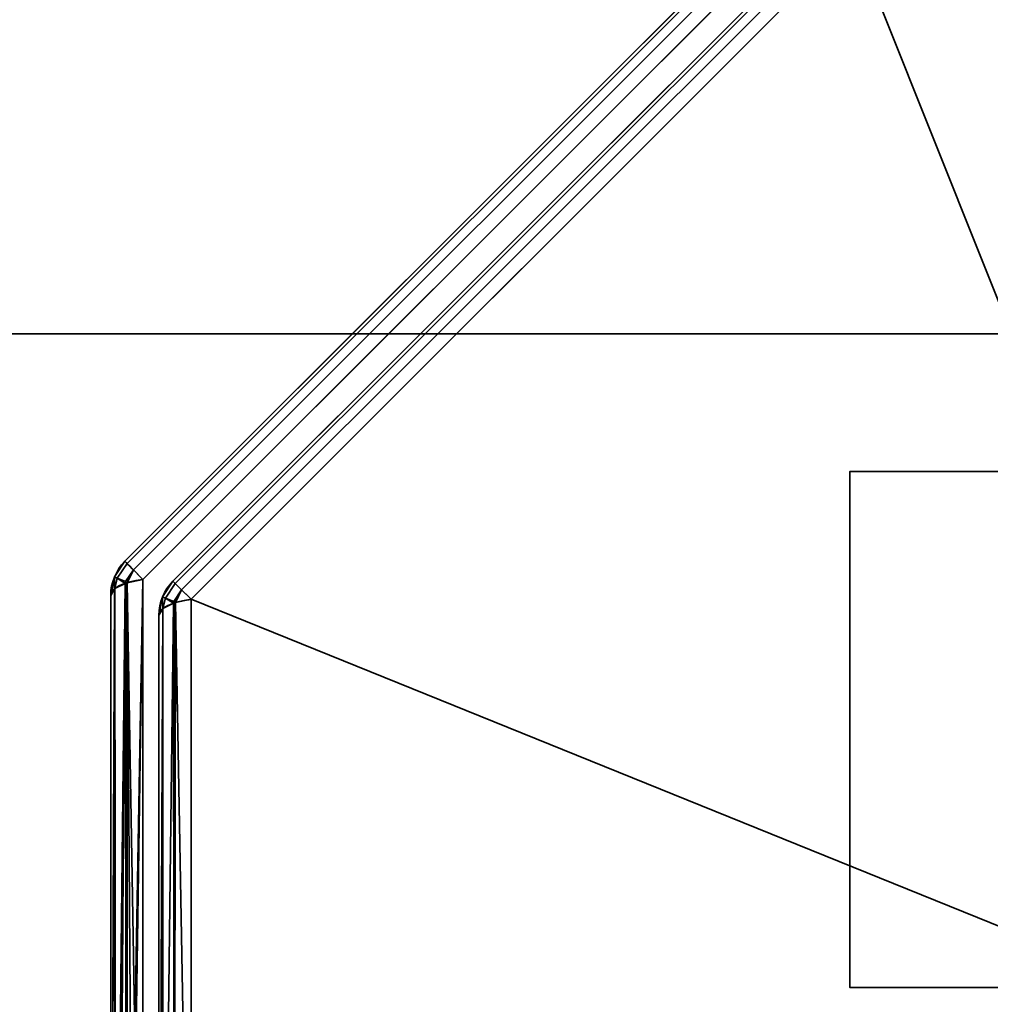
# Model space of a CAD drawing. Header units: millimetres. Extents: x -527 to 5177, y -116 to 161.
# Tile 11 of 256: x -353 to -339, y -19 to -5. Entities that reach past the tile are written whole.
import ezdxf

# ---------------------------------------------------------------- set-up
doc = ezdxf.new("R2010")
doc.units = ezdxf.units.MM
doc.layers.add('151', color=7, linetype='Continuous', true_color=0xffffff)

# ---------------------------------------------------------------- blocks, each defined once
blk = doc.blocks.new('UG_SURFACE_001')
at = {"layer": '151', "color": 252, "linetype": 'Continuous', "lineweight": 35}
for points in [[(527, -9.3, 2212.25), (527, 142.4, 2212.25), (-527, 142.4, 2212.25), (-527, -9.3, 2212.25)], [(-377, -9.3, 2062.25), (-377, 142.4, 2062.25), (377, 142.4, 2062.25), (377, -9.3, 2062.25)], [(527, -9.3, 2212.25), (-527, -9.3, 2212.25), (-377, -9.3, 2062.25), (377, -9.3, 2062.25)]]:
    blk.add_3dface(points, dxfattribs=at)
blk = doc.blocks.new('UG_SURFACE_014')
at = {"layer": '151', "color": 252, "linetype": 'Continuous', "lineweight": 35}
for points in [[(-320.9, -11.3, 1037), (-340.9, -11.3, 1037), (-340.9, -11.3, 1067), (-320.9, -11.3, 1067)], [(-320.9, -18.8, 1037), (-340.9, -18.8, 1037), (-340.9, -11.3, 1037), (-320.9, -11.3, 1037)], [(-320.9, -11.3, 1067), (-340.9, -11.3, 1067), (-340.9, -18.8, 1067), (-320.9, -18.8, 1067)], [(-340.9, -11.3, 1037), (-340.9, -18.8, 1037), (-340.9, -18.8, 1067), (-340.9, -11.3, 1067)], [(-320.9, -18.8, 1067), (-340.9, -18.8, 1067), (-340.9, -18.8, 1037), (-320.9, -18.8, 1037)]]:
    blk.add_3dface(points, dxfattribs=at)
blk = doc.blocks.new('UG_SURFACE_037')
at = {"layer": '151', "color": 252, "linetype": 'Continuous', "lineweight": 35}
for points in [[(-380, -9.3, 2075.25), (380, -9.3, 2075.25), (378.5, -9.3, 2073.75), (-378.5, -9.3, 2073.75)], [(-380, -9.3, 2075.25), (-380, -26.22, 2075.25), (380, -26.22, 2075.25), (380, -9.3, 2075.25)], [(-378.5, -9.3, 2073.75), (378.5, -9.3, 2073.75), (378.5, -26.22, 2073.75), (-378.5, -26.22, 2073.75)]]:
    blk.add_3dface(points, dxfattribs=at)
blk = doc.blocks.new('UG_SURFACE_081')
at = {"layer": '151', "color": 252, "linetype": 'Continuous', "lineweight": 35}
for points in [[(-351.404, -12.637, 1158.736), (-341.363, -2.596, 1158.736), (-341.395, -2.564, 1158.489), (-351.436, -12.605, 1158.489)], [(-341.363, -2.596, 1011.264), (-351.404, -12.637, 1011.264), (-351.436, -12.605, 1011.511), (-341.395, -2.564, 1011.511)], [(-341.395, -2.564, 1158.489), (-341.395, -2.564, 1011.511), (-351.436, -12.605, 1011.511), (-351.436, -12.605, 1158.489)], [(-341.363, -2.596, 1158.737), (-341.363, -2.596, 1158.736), (-351.404, -12.637, 1158.736), (-351.404, -12.637, 1158.737)], [(-351.404, -12.637, 1158.737), (-351.312, -12.729, 1158.951), (-341.271, -2.688, 1158.951), (-341.363, -2.596, 1158.737)], [(-341.363, -2.596, 1011.263), (-341.271, -2.688, 1011.049), (-351.312, -12.729, 1011.049), (-351.404, -12.637, 1011.263)], [(-351.404, -12.637, 1011.263), (-351.404, -12.637, 1011.264), (-341.363, -2.596, 1011.264), (-341.363, -2.596, 1011.263)], [(-341.27, -2.689, 1158.954), (-341.271, -2.688, 1158.951), (-351.312, -12.729, 1158.951), (-351.311, -12.73, 1158.954)], [(-351.311, -12.73, 1011.046), (-351.312, -12.729, 1011.049), (-341.271, -2.688, 1011.049), (-341.27, -2.689, 1011.046)], [(-351.311, -12.73, 1158.954), (-351.173, -12.868, 1159.107), (-341.132, -2.827, 1159.107), (-341.27, -2.689, 1158.954)], [(-341.27, -2.689, 1011.046), (-341.132, -2.827, 1010.893), (-351.173, -12.868, 1010.893), (-351.311, -12.73, 1011.046)], [(-341.132, -2.827, 1159.107), (-351.173, -12.868, 1159.107), (-351.173, -26.332, 1164.17), (-331.748, -26.332, 1171.473)], [(-331.748, -26.332, 998.527), (-351.173, -26.332, 1005.831), (-351.173, -12.868, 1010.893), (-341.132, -2.827, 1010.893)], [(-331.748, -26.332, 1171.473), (-327.668, -22.252, 1171.473), (-327.668, -2.827, 1164.17), (-341.132, -2.827, 1159.107)], [(-341.132, -2.827, 1010.893), (-327.668, -2.827, 1005.831), (-327.668, -22.252, 998.527), (-331.748, -26.332, 998.527)], [(-350.704, -12.927, 1011.685), (-341.073, -3.296, 1011.685), (-341.105, -3.264, 1011.932), (-350.736, -12.895, 1011.932)], [(-341.105, -3.264, 1158.068), (-350.736, -12.895, 1158.068), (-350.736, -12.895, 1011.932), (-341.105, -3.264, 1011.932)], [(-341.073, -3.296, 1158.315), (-350.704, -12.927, 1158.315), (-350.736, -12.895, 1158.068), (-341.105, -3.264, 1158.068)], [(-341.073, -3.296, 1011.683), (-341.073, -3.296, 1011.685), (-350.704, -12.927, 1011.685), (-350.704, -12.927, 1011.683)], [(-350.704, -12.927, 1011.683), (-350.612, -13.019, 1011.47), (-340.981, -3.388, 1011.47), (-341.073, -3.296, 1011.683)], [(-341.073, -3.296, 1158.317), (-340.981, -3.388, 1158.53), (-350.612, -13.019, 1158.53), (-350.704, -12.927, 1158.317)], [(-350.704, -12.927, 1158.317), (-350.704, -12.927, 1158.315), (-341.073, -3.296, 1158.315), (-341.073, -3.296, 1158.317)], [(-340.98, -3.389, 1011.467), (-340.981, -3.388, 1011.47), (-350.612, -13.019, 1011.47), (-350.611, -13.02, 1011.467)], [(-350.611, -13.02, 1158.533), (-350.612, -13.019, 1158.53), (-340.981, -3.388, 1158.53), (-340.98, -3.389, 1158.533)], [(-350.611, -13.02, 1011.467), (-350.473, -13.157, 1011.314), (-340.843, -3.527, 1011.314), (-340.98, -3.389, 1011.467)], [(-340.98, -3.389, 1158.533), (-340.843, -3.527, 1158.686), (-350.473, -13.157, 1158.686), (-350.611, -13.02, 1158.533)], [(-350.473, -13.157, 1158.686), (-340.843, -3.527, 1158.686), (-328.132, -3.527, 1163.465), (-327.435, -22.485, 1170.855)], [(-327.435, -22.485, 999.145), (-328.132, -3.527, 1006.535), (-340.843, -3.527, 1011.314), (-350.473, -13.157, 1011.314)], [(-351.587, -12.832, 1011.511), (-351.587, -12.832, 1158.489), (-351.436, -12.605, 1158.489), (-351.436, -12.605, 1011.511)], [(-351.546, -12.851, 1158.737), (-351.404, -12.637, 1158.736), (-351.436, -12.605, 1158.489), (-351.587, -12.832, 1158.489)], [(-351.587, -12.832, 1011.511), (-351.436, -12.605, 1011.511), (-351.404, -12.637, 1011.264), (-351.546, -12.851, 1011.263)], [(-351.546, -12.851, 1158.737), (-351.404, -12.637, 1158.737), (-351.404, -12.637, 1158.736)], [(-351.312, -12.729, 1158.951), (-351.404, -12.637, 1158.737), (-351.546, -12.851, 1158.737), (-351.425, -12.901, 1158.954)], [(-351.425, -12.901, 1011.046), (-351.546, -12.851, 1011.263), (-351.404, -12.637, 1011.263), (-351.312, -12.729, 1011.049)], [(-351.404, -12.637, 1011.264), (-351.404, -12.637, 1011.263), (-351.546, -12.851, 1011.263)], [(-351.425, -12.901, 1158.954), (-351.311, -12.73, 1158.954), (-351.312, -12.729, 1158.951)], [(-351.312, -12.729, 1011.049), (-351.311, -12.73, 1011.046), (-351.425, -12.901, 1011.046)], [(-351.311, -12.73, 1158.954), (-351.425, -12.901, 1158.954), (-351.4, -12.916, 1158.979)], [(-351.4, -12.916, 1011.021), (-351.425, -12.901, 1011.046), (-351.311, -12.73, 1011.046)], [(-351.4, -12.916, 1158.979), (-351.173, -12.868, 1159.107), (-351.311, -12.73, 1158.954)], [(-351.311, -12.73, 1011.046), (-351.173, -12.868, 1010.893), (-351.4, -12.916, 1011.021)], [(-351.588, -12.834, 1011.511), (-351.641, -13.1, 1011.511), (-351.641, -13.1, 1158.489), (-351.588, -12.834, 1158.489)], [(-351.588, -12.834, 1158.489), (-351.641, -13.1, 1158.489), (-351.586, -13.007, 1158.737)], [(-351.586, -13.007, 1011.263), (-351.641, -13.1, 1011.511), (-351.588, -12.834, 1011.511)], [(-351.588, -12.834, 1158.489), (-351.587, -12.832, 1158.489), (-351.587, -12.832, 1011.511), (-351.588, -12.834, 1011.511)], [(-351.587, -12.832, 1158.489), (-351.588, -12.834, 1158.489), (-351.546, -12.851, 1158.737)], [(-351.546, -12.851, 1011.263), (-351.588, -12.834, 1011.511), (-351.587, -12.832, 1011.511)], [(-351.586, -13.007, 1158.737), (-351.546, -12.851, 1158.737), (-351.588, -12.834, 1158.489)], [(-351.588, -12.834, 1011.511), (-351.546, -12.851, 1011.263), (-351.586, -13.007, 1011.263)], [(-351.546, -12.851, 1158.737), (-351.586, -13.007, 1158.737), (-351.583, -13.002, 1158.751)], [(-351.583, -13.002, 1011.249), (-351.586, -13.007, 1011.263), (-351.546, -12.851, 1011.263)], [(-351.546, -12.851, 1158.737), (-351.583, -13.002, 1158.751), (-351.43, -12.926, 1158.952)], [(-351.43, -12.926, 1011.048), (-351.583, -13.002, 1011.249), (-351.546, -12.851, 1011.263)], [(-351.43, -12.926, 1158.952), (-351.425, -12.901, 1158.954), (-351.546, -12.851, 1158.737)], [(-351.546, -12.851, 1011.263), (-351.425, -12.901, 1011.046), (-351.43, -12.926, 1011.048)], [(-351.173, -12.868, 1159.107), (-351.4, -12.916, 1158.979), (-351.41, -26.278, 1163.984)], [(-351.41, -26.278, 1163.984), (-351.373, -26.294, 1164.038), (-351.173, -12.868, 1159.107)], [(-351.4, -12.916, 1011.021), (-351.173, -12.868, 1010.893), (-351.173, -26.332, 1005.831)], [(-351.373, -26.294, 1164.038), (-351.173, -26.332, 1164.17), (-351.173, -12.868, 1159.107)], [(-351.583, -13.002, 1158.751), (-351.586, -13.007, 1158.737), (-351.641, -26.1, 1163.377)], [(-351.641, -26.1, 1163.377), (-351.576, -26.198, 1163.71), (-351.583, -13.002, 1158.751)], [(-351.586, -13.007, 1158.737), (-351.641, -13.1, 1158.489), (-351.641, -26.1, 1163.377)], [(-351.586, -13.007, 1011.263), (-351.636, -26.131, 1006.518), (-351.641, -26.1, 1006.623)], [(-351.641, -26.1, 1006.623), (-351.641, -13.1, 1011.511), (-351.586, -13.007, 1011.263)], [(-351.586, -13.007, 1011.263), (-351.567, -26.196, 1006.295), (-351.636, -26.131, 1006.518)], [(-351.586, -13.007, 1011.263), (-351.583, -13.002, 1011.249), (-351.567, -26.196, 1006.295)], [(-351.43, -12.926, 1158.952), (-351.583, -13.002, 1158.751), (-351.576, -26.198, 1163.71)], [(-351.567, -26.196, 1006.295), (-351.583, -13.002, 1011.249), (-351.43, -12.926, 1011.048)], [(-351.418, -12.92, 1158.969), (-351.43, -12.926, 1158.952), (-351.576, -26.198, 1163.71)], [(-351.576, -26.198, 1163.71), (-351.568, -26.21, 1163.751), (-351.418, -12.92, 1158.969)], [(-351.568, -26.21, 1163.751), (-351.41, -26.278, 1163.984), (-351.418, -12.92, 1158.969)], [(-351.43, -12.926, 1011.048), (-351.525, -26.236, 1006.16), (-351.567, -26.196, 1006.295)], [(-351.43, -12.926, 1011.048), (-351.406, -26.276, 1006.022), (-351.525, -26.236, 1006.16)], [(-351.425, -12.901, 1158.954), (-351.43, -12.926, 1158.952), (-351.418, -12.92, 1158.969)], [(-351.418, -12.92, 1011.031), (-351.43, -12.926, 1011.048), (-351.425, -12.901, 1011.046)], [(-351.43, -12.926, 1011.048), (-351.418, -12.92, 1011.031), (-351.406, -26.276, 1006.022)], [(-351.418, -12.92, 1158.969), (-351.4, -12.916, 1158.979), (-351.425, -12.901, 1158.954)], [(-351.425, -12.901, 1011.046), (-351.4, -12.916, 1011.021), (-351.418, -12.92, 1011.031)], [(-351.4, -12.916, 1158.979), (-351.418, -12.92, 1158.969), (-351.41, -26.278, 1163.984)], [(-351.406, -26.276, 1006.022), (-351.418, -12.92, 1011.031), (-351.4, -12.916, 1011.021)], [(-351.4, -12.916, 1011.021), (-351.307, -26.31, 1005.907), (-351.406, -26.276, 1006.022)], [(-351.4, -12.916, 1011.021), (-351.173, -26.332, 1005.831), (-351.307, -26.31, 1005.907)], [(-350.887, -13.122, 1158.068), (-350.887, -13.122, 1011.932), (-350.736, -12.895, 1011.932), (-350.736, -12.895, 1158.068)], [(-350.846, -13.141, 1011.683), (-350.704, -12.927, 1011.685), (-350.736, -12.895, 1011.932), (-350.887, -13.122, 1011.932)], [(-350.887, -13.122, 1158.068), (-350.736, -12.895, 1158.068), (-350.704, -12.927, 1158.315), (-350.846, -13.141, 1158.317)], [(-350.846, -13.141, 1011.683), (-350.704, -12.927, 1011.683), (-350.704, -12.927, 1011.685)], [(-350.612, -13.019, 1011.47), (-350.704, -12.927, 1011.683), (-350.846, -13.141, 1011.683), (-350.725, -13.191, 1011.467)], [(-350.725, -13.191, 1158.533), (-350.846, -13.141, 1158.317), (-350.704, -12.927, 1158.317), (-350.612, -13.019, 1158.53)], [(-350.704, -12.927, 1158.315), (-350.704, -12.927, 1158.317), (-350.846, -13.141, 1158.317)], [(-350.725, -13.191, 1011.467), (-350.611, -13.02, 1011.467), (-350.612, -13.019, 1011.47)], [(-350.612, -13.019, 1158.53), (-350.611, -13.02, 1158.533), (-350.725, -13.191, 1158.533)], [(-350.611, -13.02, 1011.467), (-350.725, -13.191, 1011.467), (-350.7, -13.206, 1011.442)], [(-350.7, -13.206, 1158.558), (-350.725, -13.191, 1158.533), (-350.611, -13.02, 1158.533)], [(-350.7, -13.206, 1011.442), (-350.473, -13.157, 1011.314), (-350.611, -13.02, 1011.467)], [(-350.611, -13.02, 1158.533), (-350.473, -13.157, 1158.686), (-350.7, -13.206, 1158.558)], [(-351.641, -26.1, 1006.623), (-351.641, -26.1, 1163.377), (-351.641, -13.1, 1158.489), (-351.641, -13.1, 1011.511)], [(-350.888, -13.123, 1158.068), (-350.941, -13.39, 1158.068), (-350.941, -13.39, 1011.932), (-350.888, -13.123, 1011.932)], [(-350.888, -13.123, 1011.932), (-350.941, -13.39, 1011.932), (-350.886, -13.297, 1011.684)], [(-350.886, -13.297, 1158.316), (-350.941, -13.39, 1158.068), (-350.888, -13.123, 1158.068)], [(-350.888, -13.123, 1011.932), (-350.887, -13.122, 1011.932), (-350.887, -13.122, 1158.068), (-350.888, -13.123, 1158.068)], [(-350.887, -13.122, 1011.932), (-350.888, -13.123, 1011.932), (-350.846, -13.141, 1011.683)], [(-350.846, -13.141, 1158.317), (-350.888, -13.123, 1158.068), (-350.887, -13.122, 1158.068)], [(-350.886, -13.297, 1011.684), (-350.846, -13.141, 1011.683), (-350.888, -13.123, 1011.932)], [(-350.888, -13.123, 1158.068), (-350.846, -13.141, 1158.317), (-350.886, -13.297, 1158.316)], [(-350.846, -13.141, 1011.683), (-350.886, -13.297, 1011.684), (-350.883, -13.291, 1011.67)], [(-350.883, -13.291, 1158.33), (-350.886, -13.297, 1158.316), (-350.846, -13.141, 1158.317)], [(-350.846, -13.141, 1011.683), (-350.883, -13.291, 1011.67), (-350.73, -13.216, 1011.469)], [(-350.73, -13.216, 1158.532), (-350.883, -13.291, 1158.33), (-350.846, -13.141, 1158.317)], [(-350.73, -13.216, 1011.469), (-350.725, -13.191, 1011.467), (-350.846, -13.141, 1011.683)], [(-350.846, -13.141, 1158.317), (-350.725, -13.191, 1158.533), (-350.73, -13.216, 1158.532)], [(-350.718, -25.92, 1006.673), (-350.473, -25.868, 1006.535), (-350.473, -13.157, 1011.314), (-350.7, -13.206, 1011.442)], [(-350.7, -13.206, 1158.558), (-350.473, -13.157, 1158.686), (-350.473, -25.868, 1163.465)], [(-327.435, -22.485, 1170.855), (-331.515, -26.565, 1170.855), (-350.473, -25.868, 1163.465), (-350.473, -13.157, 1158.686)], [(-350.473, -13.157, 1011.314), (-350.473, -25.868, 1006.535), (-331.515, -26.565, 999.145), (-327.435, -22.485, 999.145)], [(-350.941, -26.1, 1007.153), (-350.883, -26.002, 1006.891), (-350.883, -13.291, 1011.67), (-350.886, -13.297, 1011.684)], [(-350.886, -13.297, 1011.684), (-350.941, -13.39, 1011.932), (-350.941, -26.1, 1007.153)], [(-350.883, -26.002, 1163.109), (-350.941, -26.1, 1162.847), (-350.941, -13.39, 1158.068), (-350.886, -13.297, 1158.316)], [(-350.886, -13.297, 1158.316), (-350.883, -13.291, 1158.33), (-350.883, -26.002, 1163.109)], [(-350.883, -26.002, 1006.891), (-350.718, -25.92, 1006.673), (-350.718, -13.209, 1011.452), (-350.73, -13.216, 1011.469)], [(-350.73, -13.216, 1011.469), (-350.883, -13.291, 1011.67), (-350.883, -26.002, 1006.891)], [(-350.718, -25.92, 1163.327), (-350.883, -26.002, 1163.109), (-350.883, -13.291, 1158.33), (-350.73, -13.216, 1158.532)], [(-350.725, -13.191, 1011.467), (-350.73, -13.216, 1011.469), (-350.718, -13.209, 1011.452)], [(-350.718, -13.209, 1158.548), (-350.73, -13.216, 1158.532), (-350.725, -13.191, 1158.533)], [(-350.73, -13.216, 1158.532), (-350.718, -13.209, 1158.548), (-350.718, -25.92, 1163.327)], [(-350.718, -13.209, 1011.452), (-350.7, -13.206, 1011.442), (-350.725, -13.191, 1011.467)], [(-350.725, -13.191, 1158.533), (-350.7, -13.206, 1158.558), (-350.718, -13.209, 1158.548)], [(-350.7, -13.206, 1011.442), (-350.718, -13.209, 1011.452), (-350.718, -25.92, 1006.673)], [(-350.473, -25.868, 1163.465), (-350.718, -25.92, 1163.327), (-350.718, -13.209, 1158.548), (-350.7, -13.206, 1158.558)], [(-350.941, -13.39, 1158.068), (-350.941, -26.1, 1162.847), (-350.941, -26.1, 1007.153), (-350.941, -13.39, 1011.932)]]:
    blk.add_3dface(points, dxfattribs=at)
blk = doc.blocks.new('UG_SURFACE_084')
at = {"layer": '151', "color": 252, "linetype": 'Continuous', "lineweight": 35}
for points in [[(-351.404, -12.637, 1158.736), (-341.363, -2.596, 1158.736), (-341.395, -2.564, 1158.489), (-351.436, -12.605, 1158.489)], [(-341.363, -2.596, 1011.264), (-351.404, -12.637, 1011.264), (-351.436, -12.605, 1011.511), (-341.395, -2.564, 1011.511)], [(-341.395, -2.564, 1158.489), (-341.395, -2.564, 1011.511), (-351.436, -12.605, 1011.511), (-351.436, -12.605, 1158.489)], [(-341.363, -2.596, 1158.737), (-341.363, -2.596, 1158.736), (-351.404, -12.637, 1158.736), (-351.404, -12.637, 1158.737)], [(-351.404, -12.637, 1158.737), (-351.312, -12.729, 1158.951), (-341.271, -2.688, 1158.951), (-341.363, -2.596, 1158.737)], [(-341.363, -2.596, 1011.263), (-341.271, -2.688, 1011.049), (-351.312, -12.729, 1011.049), (-351.404, -12.637, 1011.263)], [(-351.404, -12.637, 1011.263), (-351.404, -12.637, 1011.264), (-341.363, -2.596, 1011.264), (-341.363, -2.596, 1011.263)], [(-341.27, -2.689, 1158.954), (-341.271, -2.688, 1158.951), (-351.312, -12.729, 1158.951), (-351.311, -12.73, 1158.954)], [(-351.311, -12.73, 1011.046), (-351.312, -12.729, 1011.049), (-341.271, -2.688, 1011.049), (-341.27, -2.689, 1011.046)], [(-351.311, -12.73, 1158.954), (-351.173, -12.868, 1159.107), (-341.132, -2.827, 1159.107), (-341.27, -2.689, 1158.954)], [(-341.27, -2.689, 1011.046), (-341.132, -2.827, 1010.893), (-351.173, -12.868, 1010.893), (-351.311, -12.73, 1011.046)], [(-341.132, -2.827, 1159.107), (-351.173, -12.868, 1159.107), (-351.173, -26.332, 1164.17), (-331.748, -26.332, 1171.473)], [(-331.748, -26.332, 998.527), (-351.173, -26.332, 1005.831), (-351.173, -12.868, 1010.893), (-341.132, -2.827, 1010.893)], [(-331.748, -26.332, 1171.473), (-327.668, -22.252, 1171.473), (-327.668, -2.827, 1164.17), (-341.132, -2.827, 1159.107)], [(-341.132, -2.827, 1010.893), (-327.668, -2.827, 1005.831), (-327.668, -22.252, 998.527), (-331.748, -26.332, 998.527)], [(-350.704, -12.927, 1011.685), (-341.073, -3.296, 1011.685), (-341.105, -3.264, 1011.932), (-350.736, -12.895, 1011.932)], [(-341.105, -3.264, 1158.068), (-350.736, -12.895, 1158.068), (-350.736, -12.895, 1011.932), (-341.105, -3.264, 1011.932)], [(-341.073, -3.296, 1158.315), (-350.704, -12.927, 1158.315), (-350.736, -12.895, 1158.068), (-341.105, -3.264, 1158.068)], [(-341.073, -3.296, 1011.683), (-341.073, -3.296, 1011.685), (-350.704, -12.927, 1011.685), (-350.704, -12.927, 1011.683)], [(-350.704, -12.927, 1011.683), (-350.612, -13.019, 1011.47), (-340.981, -3.388, 1011.47), (-341.073, -3.296, 1011.683)], [(-341.073, -3.296, 1158.317), (-340.981, -3.388, 1158.53), (-350.612, -13.019, 1158.53), (-350.704, -12.927, 1158.317)], [(-350.704, -12.927, 1158.317), (-350.704, -12.927, 1158.315), (-341.073, -3.296, 1158.315), (-341.073, -3.296, 1158.317)], [(-340.98, -3.389, 1011.467), (-340.981, -3.388, 1011.47), (-350.612, -13.019, 1011.47), (-350.611, -13.02, 1011.467)], [(-350.611, -13.02, 1158.533), (-350.612, -13.019, 1158.53), (-340.981, -3.388, 1158.53), (-340.98, -3.389, 1158.533)], [(-350.611, -13.02, 1011.467), (-350.473, -13.157, 1011.314), (-340.843, -3.527, 1011.314), (-340.98, -3.389, 1011.467)], [(-340.98, -3.389, 1158.533), (-340.843, -3.527, 1158.686), (-350.473, -13.157, 1158.686), (-350.611, -13.02, 1158.533)], [(-350.473, -13.157, 1158.686), (-340.843, -3.527, 1158.686), (-328.132, -3.527, 1163.465), (-327.435, -22.485, 1170.855)], [(-327.435, -22.485, 999.145), (-328.132, -3.527, 1006.535), (-340.843, -3.527, 1011.314), (-350.473, -13.157, 1011.314)], [(-351.587, -12.832, 1011.511), (-351.587, -12.832, 1158.489), (-351.436, -12.605, 1158.489), (-351.436, -12.605, 1011.511)], [(-351.546, -12.851, 1158.737), (-351.404, -12.637, 1158.736), (-351.436, -12.605, 1158.489), (-351.587, -12.832, 1158.489)], [(-351.587, -12.832, 1011.511), (-351.436, -12.605, 1011.511), (-351.404, -12.637, 1011.264), (-351.546, -12.851, 1011.263)], [(-351.546, -12.851, 1158.737), (-351.404, -12.637, 1158.737), (-351.404, -12.637, 1158.736)], [(-351.312, -12.729, 1158.951), (-351.404, -12.637, 1158.737), (-351.546, -12.851, 1158.737), (-351.425, -12.901, 1158.954)], [(-351.425, -12.901, 1011.046), (-351.546, -12.851, 1011.263), (-351.404, -12.637, 1011.263), (-351.312, -12.729, 1011.049)], [(-351.404, -12.637, 1011.264), (-351.404, -12.637, 1011.263), (-351.546, -12.851, 1011.263)], [(-351.425, -12.901, 1158.954), (-351.311, -12.73, 1158.954), (-351.312, -12.729, 1158.951)], [(-351.312, -12.729, 1011.049), (-351.311, -12.73, 1011.046), (-351.425, -12.901, 1011.046)], [(-351.311, -12.73, 1158.954), (-351.425, -12.901, 1158.954), (-351.4, -12.916, 1158.979)], [(-351.4, -12.916, 1011.021), (-351.425, -12.901, 1011.046), (-351.311, -12.73, 1011.046)], [(-351.4, -12.916, 1158.979), (-351.173, -12.868, 1159.107), (-351.311, -12.73, 1158.954)], [(-351.311, -12.73, 1011.046), (-351.173, -12.868, 1010.893), (-351.4, -12.916, 1011.021)], [(-351.588, -12.834, 1011.511), (-351.641, -13.1, 1011.511), (-351.641, -13.1, 1158.489), (-351.588, -12.834, 1158.489)], [(-351.588, -12.834, 1158.489), (-351.641, -13.1, 1158.489), (-351.586, -13.007, 1158.737)], [(-351.586, -13.007, 1011.263), (-351.641, -13.1, 1011.511), (-351.588, -12.834, 1011.511)], [(-351.588, -12.834, 1158.489), (-351.587, -12.832, 1158.489), (-351.587, -12.832, 1011.511), (-351.588, -12.834, 1011.511)], [(-351.587, -12.832, 1158.489), (-351.588, -12.834, 1158.489), (-351.546, -12.851, 1158.737)], [(-351.546, -12.851, 1011.263), (-351.588, -12.834, 1011.511), (-351.587, -12.832, 1011.511)], [(-351.586, -13.007, 1158.737), (-351.546, -12.851, 1158.737), (-351.588, -12.834, 1158.489)], [(-351.588, -12.834, 1011.511), (-351.546, -12.851, 1011.263), (-351.586, -13.007, 1011.263)], [(-351.546, -12.851, 1158.737), (-351.586, -13.007, 1158.737), (-351.583, -13.002, 1158.751)], [(-351.583, -13.002, 1011.249), (-351.586, -13.007, 1011.263), (-351.546, -12.851, 1011.263)], [(-351.546, -12.851, 1158.737), (-351.583, -13.002, 1158.751), (-351.43, -12.926, 1158.952)], [(-351.43, -12.926, 1011.048), (-351.583, -13.002, 1011.249), (-351.546, -12.851, 1011.263)], [(-351.43, -12.926, 1158.952), (-351.425, -12.901, 1158.954), (-351.546, -12.851, 1158.737)], [(-351.546, -12.851, 1011.263), (-351.425, -12.901, 1011.046), (-351.43, -12.926, 1011.048)], [(-351.173, -12.868, 1159.107), (-351.4, -12.916, 1158.979), (-351.41, -26.278, 1163.984)], [(-351.41, -26.278, 1163.984), (-351.373, -26.294, 1164.038), (-351.173, -12.868, 1159.107)], [(-351.4, -12.916, 1011.021), (-351.173, -12.868, 1010.893), (-351.173, -26.332, 1005.831)], [(-351.373, -26.294, 1164.038), (-351.173, -26.332, 1164.17), (-351.173, -12.868, 1159.107)], [(-351.583, -13.002, 1158.751), (-351.586, -13.007, 1158.737), (-351.641, -26.1, 1163.377)], [(-351.641, -26.1, 1163.377), (-351.576, -26.198, 1163.71), (-351.583, -13.002, 1158.751)], [(-351.586, -13.007, 1158.737), (-351.641, -13.1, 1158.489), (-351.641, -26.1, 1163.377)], [(-351.586, -13.007, 1011.263), (-351.636, -26.131, 1006.518), (-351.641, -26.1, 1006.623)], [(-351.641, -26.1, 1006.623), (-351.641, -13.1, 1011.511), (-351.586, -13.007, 1011.263)], [(-351.586, -13.007, 1011.263), (-351.567, -26.196, 1006.295), (-351.636, -26.131, 1006.518)], [(-351.586, -13.007, 1011.263), (-351.583, -13.002, 1011.249), (-351.567, -26.196, 1006.295)], [(-351.43, -12.926, 1158.952), (-351.583, -13.002, 1158.751), (-351.576, -26.198, 1163.71)], [(-351.567, -26.196, 1006.295), (-351.583, -13.002, 1011.249), (-351.43, -12.926, 1011.048)], [(-351.418, -12.92, 1158.969), (-351.43, -12.926, 1158.952), (-351.576, -26.198, 1163.71)], [(-351.576, -26.198, 1163.71), (-351.568, -26.21, 1163.751), (-351.418, -12.92, 1158.969)], [(-351.568, -26.21, 1163.751), (-351.41, -26.278, 1163.984), (-351.418, -12.92, 1158.969)], [(-351.43, -12.926, 1011.048), (-351.525, -26.236, 1006.16), (-351.567, -26.196, 1006.295)], [(-351.43, -12.926, 1011.048), (-351.406, -26.276, 1006.022), (-351.525, -26.236, 1006.16)], [(-351.425, -12.901, 1158.954), (-351.43, -12.926, 1158.952), (-351.418, -12.92, 1158.969)], [(-351.418, -12.92, 1011.031), (-351.43, -12.926, 1011.048), (-351.425, -12.901, 1011.046)], [(-351.43, -12.926, 1011.048), (-351.418, -12.92, 1011.031), (-351.406, -26.276, 1006.022)], [(-351.418, -12.92, 1158.969), (-351.4, -12.916, 1158.979), (-351.425, -12.901, 1158.954)], [(-351.425, -12.901, 1011.046), (-351.4, -12.916, 1011.021), (-351.418, -12.92, 1011.031)], [(-351.4, -12.916, 1158.979), (-351.418, -12.92, 1158.969), (-351.41, -26.278, 1163.984)], [(-351.406, -26.276, 1006.022), (-351.418, -12.92, 1011.031), (-351.4, -12.916, 1011.021)], [(-351.4, -12.916, 1011.021), (-351.307, -26.31, 1005.907), (-351.406, -26.276, 1006.022)], [(-351.4, -12.916, 1011.021), (-351.173, -26.332, 1005.831), (-351.307, -26.31, 1005.907)], [(-350.887, -13.122, 1158.068), (-350.887, -13.122, 1011.932), (-350.736, -12.895, 1011.932), (-350.736, -12.895, 1158.068)], [(-350.846, -13.141, 1011.683), (-350.704, -12.927, 1011.685), (-350.736, -12.895, 1011.932), (-350.887, -13.122, 1011.932)], [(-350.887, -13.122, 1158.068), (-350.736, -12.895, 1158.068), (-350.704, -12.927, 1158.315), (-350.846, -13.141, 1158.317)], [(-350.846, -13.141, 1011.683), (-350.704, -12.927, 1011.683), (-350.704, -12.927, 1011.685)], [(-350.612, -13.019, 1011.47), (-350.704, -12.927, 1011.683), (-350.846, -13.141, 1011.683), (-350.725, -13.191, 1011.467)], [(-350.725, -13.191, 1158.533), (-350.846, -13.141, 1158.317), (-350.704, -12.927, 1158.317), (-350.612, -13.019, 1158.53)], [(-350.704, -12.927, 1158.315), (-350.704, -12.927, 1158.317), (-350.846, -13.141, 1158.317)], [(-350.725, -13.191, 1011.467), (-350.611, -13.02, 1011.467), (-350.612, -13.019, 1011.47)], [(-350.612, -13.019, 1158.53), (-350.611, -13.02, 1158.533), (-350.725, -13.191, 1158.533)], [(-350.611, -13.02, 1011.467), (-350.725, -13.191, 1011.467), (-350.7, -13.206, 1011.442)], [(-350.7, -13.206, 1158.558), (-350.725, -13.191, 1158.533), (-350.611, -13.02, 1158.533)], [(-350.7, -13.206, 1011.442), (-350.473, -13.157, 1011.314), (-350.611, -13.02, 1011.467)], [(-350.611, -13.02, 1158.533), (-350.473, -13.157, 1158.686), (-350.7, -13.206, 1158.558)], [(-351.641, -26.1, 1006.623), (-351.641, -26.1, 1163.377), (-351.641, -13.1, 1158.489), (-351.641, -13.1, 1011.511)], [(-350.888, -13.123, 1158.068), (-350.941, -13.39, 1158.068), (-350.941, -13.39, 1011.932), (-350.888, -13.123, 1011.932)], [(-350.888, -13.123, 1011.932), (-350.941, -13.39, 1011.932), (-350.886, -13.297, 1011.684)], [(-350.886, -13.297, 1158.316), (-350.941, -13.39, 1158.068), (-350.888, -13.123, 1158.068)], [(-350.888, -13.123, 1011.932), (-350.887, -13.122, 1011.932), (-350.887, -13.122, 1158.068), (-350.888, -13.123, 1158.068)], [(-350.887, -13.122, 1011.932), (-350.888, -13.123, 1011.932), (-350.846, -13.141, 1011.683)], [(-350.846, -13.141, 1158.317), (-350.888, -13.123, 1158.068), (-350.887, -13.122, 1158.068)], [(-350.886, -13.297, 1011.684), (-350.846, -13.141, 1011.683), (-350.888, -13.123, 1011.932)], [(-350.888, -13.123, 1158.068), (-350.846, -13.141, 1158.317), (-350.886, -13.297, 1158.316)], [(-350.846, -13.141, 1011.683), (-350.886, -13.297, 1011.684), (-350.883, -13.291, 1011.67)], [(-350.883, -13.291, 1158.33), (-350.886, -13.297, 1158.316), (-350.846, -13.141, 1158.317)], [(-350.846, -13.141, 1011.683), (-350.883, -13.291, 1011.67), (-350.73, -13.216, 1011.469)], [(-350.73, -13.216, 1158.532), (-350.883, -13.291, 1158.33), (-350.846, -13.141, 1158.317)], [(-350.73, -13.216, 1011.469), (-350.725, -13.191, 1011.467), (-350.846, -13.141, 1011.683)], [(-350.846, -13.141, 1158.317), (-350.725, -13.191, 1158.533), (-350.73, -13.216, 1158.532)], [(-350.718, -25.92, 1006.673), (-350.473, -25.868, 1006.535), (-350.473, -13.157, 1011.314), (-350.7, -13.206, 1011.442)], [(-350.7, -13.206, 1158.558), (-350.473, -13.157, 1158.686), (-350.473, -25.868, 1163.465)], [(-327.435, -22.485, 1170.855), (-331.515, -26.565, 1170.855), (-350.473, -25.868, 1163.465), (-350.473, -13.157, 1158.686)], [(-350.473, -13.157, 1011.314), (-350.473, -25.868, 1006.535), (-331.515, -26.565, 999.145), (-327.435, -22.485, 999.145)], [(-350.941, -26.1, 1007.153), (-350.883, -26.002, 1006.891), (-350.883, -13.291, 1011.67), (-350.886, -13.297, 1011.684)], [(-350.886, -13.297, 1011.684), (-350.941, -13.39, 1011.932), (-350.941, -26.1, 1007.153)], [(-350.883, -26.002, 1163.109), (-350.941, -26.1, 1162.847), (-350.941, -13.39, 1158.068), (-350.886, -13.297, 1158.316)], [(-350.886, -13.297, 1158.316), (-350.883, -13.291, 1158.33), (-350.883, -26.002, 1163.109)], [(-350.883, -26.002, 1006.891), (-350.718, -25.92, 1006.673), (-350.718, -13.209, 1011.452), (-350.73, -13.216, 1011.469)], [(-350.73, -13.216, 1011.469), (-350.883, -13.291, 1011.67), (-350.883, -26.002, 1006.891)], [(-350.718, -25.92, 1163.327), (-350.883, -26.002, 1163.109), (-350.883, -13.291, 1158.33), (-350.73, -13.216, 1158.532)], [(-350.725, -13.191, 1011.467), (-350.73, -13.216, 1011.469), (-350.718, -13.209, 1011.452)], [(-350.718, -13.209, 1158.548), (-350.73, -13.216, 1158.532), (-350.725, -13.191, 1158.533)], [(-350.73, -13.216, 1158.532), (-350.718, -13.209, 1158.548), (-350.718, -25.92, 1163.327)], [(-350.718, -13.209, 1011.452), (-350.7, -13.206, 1011.442), (-350.725, -13.191, 1011.467)], [(-350.725, -13.191, 1158.533), (-350.7, -13.206, 1158.558), (-350.718, -13.209, 1158.548)], [(-350.7, -13.206, 1011.442), (-350.718, -13.209, 1011.452), (-350.718, -25.92, 1006.673)], [(-350.473, -25.868, 1163.465), (-350.718, -25.92, 1163.327), (-350.718, -13.209, 1158.548), (-350.7, -13.206, 1158.558)], [(-350.941, -13.39, 1158.068), (-350.941, -26.1, 1162.847), (-350.941, -26.1, 1007.153), (-350.941, -13.39, 1011.932)]]:
    blk.add_3dface(points, dxfattribs=at)

msp = doc.modelspace()

# ---------------------------------------------------------------- linework, layer by layer
at = {"layer": '151', "color": 251, "linetype": 'Continuous', "lineweight": -3, "true_color": 0x636466}
for p, q in [((-341.395, -2.564, 1158.489), (-351.436, -12.605, 1158.489)), ((-351.436, -12.605, 1011.511), (-341.395, -2.564, 1011.511)), ((-351.436, -12.605, 1011.511), (-341.395, -2.564, 1011.511)), ((-341.395, -2.564, 1158.489), (-351.436, -12.605, 1158.489)), ((-341.132, -2.827, 1159.107), (-351.173, -12.868, 1159.107)), ((-351.173, -12.868, 1010.893), (-341.132, -2.827, 1010.893)), ((-341.132, -2.827, 1159.107), (-351.173, -12.868, 1159.107)), ((-351.173, -12.868, 1010.893), (-341.132, -2.827, 1010.893)), ((-341.105, -3.264, 1158.068), (-350.736, -12.895, 1158.068)), ((-350.736, -12.895, 1011.932), (-341.105, -3.264, 1011.932)), ((-341.105, -3.264, 1158.068), (-350.736, -12.895, 1158.068)), ((-350.736, -12.895, 1011.932), (-341.105, -3.264, 1011.932)), ((-350.473, -13.157, 1158.686), (-340.843, -3.527, 1158.686)), ((-340.843, -3.527, 1011.314), (-350.473, -13.157, 1011.314)), ((-340.843, -3.527, 1011.314), (-350.473, -13.157, 1011.314)), ((-350.473, -13.157, 1158.686), (-340.843, -3.527, 1158.686)), ((-527, -9.3, 2212.25), (527, -9.3, 2212.25)), ((380, -9.3, 2075.25), (-380, -9.3, 2075.25)), ((378.5, -9.3, 2073.75), (-378.5, -9.3, 2073.75)), ((377, -9.3, 2062.25), (-377, -9.3, 2062.25)), ((-340.9, -11.3, 1037), (-340.9, -18.8, 1037)), ((-340.9, -11.3, 1067), (-320.9, -11.3, 1067)), ((-340.9, -11.3, 1067), (-340.9, -11.3, 1037)), ((-340.9, -18.8, 1067), (-340.9, -11.3, 1067)), ((-340.9, -11.3, 1037), (-320.9, -11.3, 1037)), ((-351.436, -12.605, 1158.489), (-351.436, -12.605, 1011.511)), ((-351.436, -12.605, 1158.489), (-351.436, -12.605, 1011.511)), ((-351.173, -12.868, 1010.893), (-351.173, -26.332, 1005.831)), ((-351.173, -12.868, 1159.107), (-351.173, -26.332, 1164.169)), ((-351.173, -12.868, 1010.893), (-351.173, -26.332, 1005.831)), ((-351.173, -12.868, 1159.107), (-351.173, -26.332, 1164.169)), ((-350.736, -12.895, 1158.068), (-350.736, -12.895, 1011.932)), ((-350.736, -12.895, 1158.068), (-350.736, -12.895, 1011.932)), ((-351.641, -13.1, 1158.489), (-351.641, -13.1, 1011.511)), ((-351.641, -13.1, 1158.489), (-351.641, -26.1, 1163.377)), ((-351.641, -13.1, 1011.511), (-351.641, -26.1, 1006.623)), ((-351.641, -13.1, 1011.511), (-351.641, -26.1, 1006.623)), ((-351.641, -13.1, 1158.489), (-351.641, -13.1, 1011.511)), ((-351.641, -13.1, 1158.489), (-351.641, -26.1, 1163.377)), ((-351.641, -13.1, 1158.489), (-351.641, -13.1, 1011.511)), ((-350.473, -13.157, 1011.314), (-350.473, -25.868, 1006.535)), ((-350.473, -25.868, 1163.465), (-350.473, -13.157, 1158.686)), ((-350.473, -13.157, 1011.314), (-350.473, -25.868, 1006.535)), ((-350.473, -25.868, 1163.465), (-350.473, -13.157, 1158.686)), ((-350.941, -13.39, 1011.932), (-350.941, -13.39, 1158.068)), ((-350.941, -13.39, 1158.068), (-350.941, -26.1, 1162.847)), ((-350.941, -26.1, 1007.153), (-350.941, -13.39, 1011.932)), ((-350.941, -13.39, 1011.932), (-350.941, -13.39, 1158.068)), ((-350.941, -26.1, 1007.153), (-350.941, -13.39, 1011.932)), ((-350.941, -13.39, 1158.068), (-350.941, -26.1, 1162.847)), ((-340.9, -18.8, 1037), (-340.9, -18.8, 1067)), ((-340.9, -18.8, 1037), (-320.9, -18.8, 1037)), ((-340.9, -18.8, 1067), (-320.9, -18.8, 1067))]:
    msp.add_line(p, q, dxfattribs=at)
msp.add_arc((-350.941, -13.1, 1011.511), 0.7, 135, 180, dxfattribs=at)
msp.add_arc((-350.941, -13.1, 1011.511), 0.7, 135, 180, dxfattribs=at)
at = {"layer": '151', "color": 251, "linetype": 'Continuous', "lineweight": -3, "true_color": 0x636466, "extrusion": (0, 0, -1)}
for centre, start in [((350.941, -13.1, -1158.489), 360), ((350.941, -13.1, -1158.489), 360), ((350.241, -13.39, -1011.932), 0), ((350.241, -13.39, -1158.068), 0), ((350.241, -13.39, -1011.932), 0), ((350.241, -13.39, -1158.068), 0)]:
    msp.add_arc(centre, 0.7, start, 45, dxfattribs=at)
at = {"layer": '151', "color": 251, "linetype": 'Continuous', "lineweight": -3, "true_color": 0x636466, "extrusion": (0.707107, 0.707107, 7.62964e-17)}
msp.add_arc((238.89, 1158.489, -257.416), 0.7, 0, 62, dxfattribs=at)
msp.add_arc((238.89, 1158.489, -257.416), 0.7, 0, 62, dxfattribs=at)
at = {"layer": '151', "color": 251, "linetype": 'Continuous', "lineweight": -3, "true_color": 0x636466, "extrusion": (0.707107, 0.707107, -3.05907e-16)}
for centre in [(238.89, 1011.511, -257.416), (238.89, 1011.511, -257.416), (238.19, 1011.932, -257.126), (238.19, 1011.932, -257.126)]:
    msp.add_arc(centre, 0.7, 298, 0, dxfattribs=at)
at = {"layer": '151', "color": 251, "linetype": 'Continuous', "lineweight": -3, "true_color": 0x636466, "extrusion": (-9.33028e-16, 0.936029, 0.351924)}
msp.add_arc((350.941, 951.414, 343.713), 0.7, 289.3882, 0, dxfattribs=at)
msp.add_arc((350.941, 951.414, 343.713), 0.7, 289.3882, 0, dxfattribs=at)
at = {"layer": '151', "color": 251, "linetype": 'Continuous', "lineweight": -3, "true_color": 0x636466, "extrusion": (-1.14537e-15, 0.936029, -0.351924)}
msp.add_arc((350.941, 1079.769, -419.962), 0.7, 0, 70.6118, dxfattribs=at)
msp.add_arc((350.941, 1079.769, -419.962), 0.7, 0, 70.6118, dxfattribs=at)
at = {"layer": '151', "color": 251, "linetype": 'Continuous', "lineweight": -3, "true_color": 0x636466, "extrusion": (-0.707107, -0.707107, -4.89451e-15)}
msp.add_arc((-238.19, 1158.068, 257.126), 0.7, 118, 180, dxfattribs=at)
msp.add_arc((-238.19, 1158.068, 257.126), 0.7, 118, 180, dxfattribs=at)
at = {"layer": '151', "color": 251, "linetype": 'Continuous', "lineweight": -3, "true_color": 0x636466, "extrusion": (0, -0.936029, -0.351924)}
msp.add_arc((-350.241, 951.909, -343.589), 0.7, 180, 250.6118, dxfattribs=at)
msp.add_arc((-350.241, 951.909, -343.589), 0.7, 180, 250.6118, dxfattribs=at)
at = {"layer": '151', "color": 251, "linetype": 'Continuous', "lineweight": -3, "true_color": 0x636466, "extrusion": (-1.16435e-15, -0.936029, 0.351924)}
msp.add_arc((-350.241, 1079.273, 420.085), 0.7, 109.3882, 180, dxfattribs=at)
msp.add_arc((-350.241, 1079.273, 420.085), 0.7, 109.3882, 180, dxfattribs=at)

# ---------------------------------------------------------------- block references
at = {"layer": '151', "color": 251, "linetype": 'Continuous', "lineweight": -3, "true_color": 0x636466}
for name in ['UG_SURFACE_001', 'UG_SURFACE_037', 'UG_SURFACE_081', 'UG_SURFACE_084', 'UG_SURFACE_014']:
    msp.add_blockref(name, (0, 0), dxfattribs=at)

doc.saveas('drawing.dxf')
